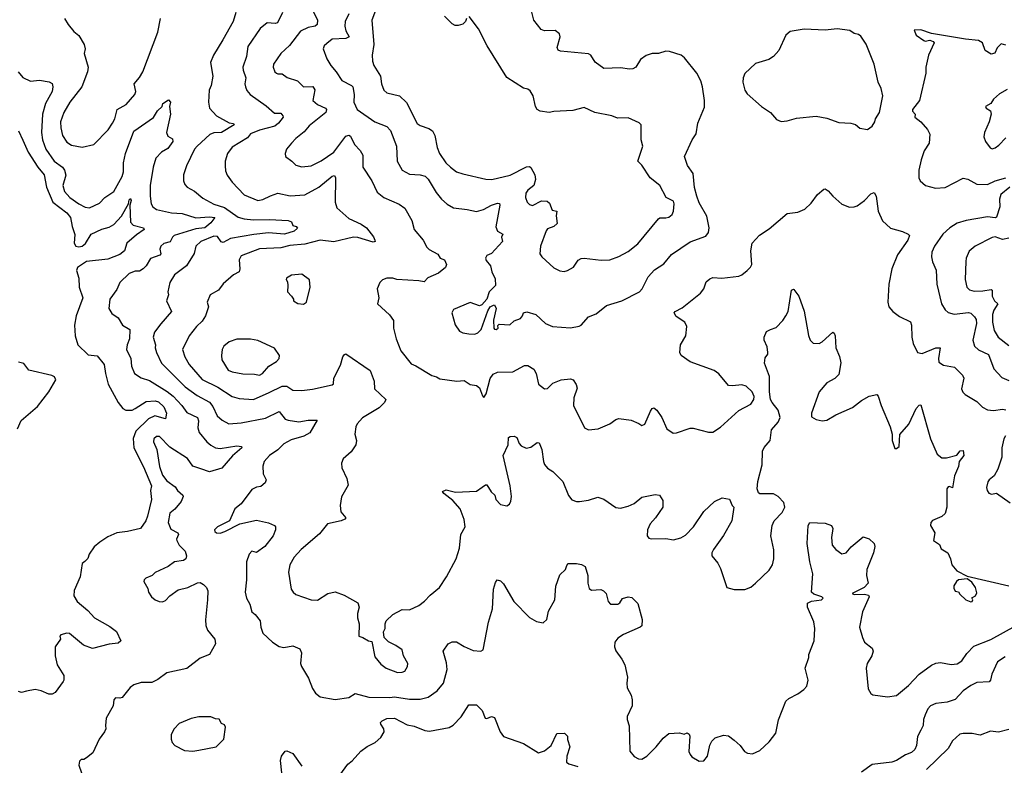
# Model space of a CAD drawing. Extents: x 1921360 to 2014538, y 768294 to 907744.
# Tile 131 of 256: x 1939524 to 1946016, y 808754 to 813668. Entities that reach past the tile are written whole.
import ezdxf

# ---------------------------------------------------------------- set-up
doc = ezdxf.new("R2010")
doc.units = 0

msp = doc.modelspace()

# ---------------------------------------------------------------- linework, layer by layer
at = {"layer": '0CON10XD'}
for points in [[(1940948.6, 813715), (1940932.3, 813655), (1940864.2, 813535.8), (1940802.1, 813435), (1940782.9, 813385), (1940796.7, 813295), (1940786.9, 813235), (1940774.2, 813204.2), (1940768.6, 813125), (1940776.2, 813085), (1940822, 813035), (1940905, 812988.1), (1940933.9, 812983.9), (1940937.1, 812975), (1940855, 812925.2), (1940805, 812921.6), (1940778.6, 812911.4), (1940693.3, 812835), (1940677.5, 812815), (1940623.5, 812705), (1940603.1, 812645), (1940604.2, 812605), (1940612.4, 812582.4), (1940628, 812565), (1940676.9, 812536.9), (1940730.6, 812490.6), (1940805, 812453), (1940875, 812430.8), (1940965, 812367.1), (1941005, 812355.2), (1941065, 812347.8), (1941171.7, 812351.7), (1941293.5, 812343.5), (1941315.5, 812335.5), (1941325, 812310.8), (1941347.5, 812305), (1941355, 812293.8), (1941334, 812275), (1941270, 812255), (1941165, 812262), (1941067, 812253), (1940913.4, 812226.6), (1940865, 812199.4), (1940853.2, 812203.2), (1940827.8, 812237.8), (1940805, 812241.8), (1940718.1, 812205), (1940685.4, 812174.6), (1940673.5, 812126.5), (1940624.6, 812045.4), (1940544.8, 811985.2), (1940514.3, 811935), (1940500.6, 811875), (1940505.5, 811854.5), (1940491.4, 811815), (1940524.4, 811745), (1940455, 811663.3), (1940412, 811608), (1940404.7, 811575), (1940420, 811525), (1940417.3, 811505), (1940425.5, 811475), (1940459.5, 811405), (1940615, 811248), (1940695, 811191.5), (1940775.9, 811145.9), (1940797.9, 811117.9), (1940826.9, 811056.9), (1940858.3, 811028.3), (1940903.8, 811003.8), (1940985, 811010.8), (1941145, 811040.7), (1941235, 811084.4), (1941275, 811035.8), (1941295, 811027.8), (1941365, 811018.2), (1941425, 811027.3), (1941485, 811027.5), (1941436.7, 810945), (1941397.3, 810922.8), (1941315, 810898.9), (1941266.6, 810873.4), (1941225, 810833.8), (1941170, 810795), (1941136, 810755), (1941126.1, 810726.1), (1941130, 810675), (1941148.8, 810635), (1941143.3, 810615), (1941115, 810591.2), (1941085, 810586.2), (1941055, 810572), (1940983.9, 810476.1), (1940942.5, 810445), (1940907.5, 810365), (1940827.5, 810325), (1940807.5, 810305), (1940810, 810295), (1940822.5, 810285), (1940845, 810283.8), (1940875.9, 810294.1), (1940975, 810346.2), (1941085, 810370), (1941165, 810351.2), (1941203.6, 810333.6), (1941210, 810325), (1941211.2, 810305), (1941195.8, 810265), (1941140, 810195), (1941085, 810155.8), (1941055, 810165.8), (1941036.8, 810145), (1941020.4, 810095), (1941020, 809975), (1941011.3, 809895), (1941019.6, 809855), (1941042.2, 809815), (1941054.4, 809765), (1941077.1, 809747.1), (1941110, 809705), (1941113.8, 809665), (1941128, 809625), (1941191.2, 809565), (1941235, 809536.2), (1941265, 809531.2), (1941325, 809540), (1941371.7, 809521.7), (1941381.2, 809495), (1941375.8, 809425), (1941382.5, 809405), (1941428.9, 809328.9), (1941455, 809260), (1941475, 809228.8), (1941505, 809204), (1941605, 809188), (1941695, 809201.1), (1941735, 809227.5), (1941825, 809203.8), (1941965, 809199.7), (1941995, 809205.9), (1942095, 809189.6), (1942165, 809189.1), (1942216.7, 809203.3), (1942276.9, 809245), (1942318.5, 809295), (1942341.6, 809385), (1942338.5, 809428.5), (1942317.1, 809505), (1942348.8, 809555), (1942375, 809568.5), (1942405, 809568.5), (1942455, 809537.5), (1942515, 809510.8), (1942565, 809506.2), (1942578.8, 809515), (1942615, 809697.5), (1942640.6, 809785), (1942648.1, 809915), (1942660.5, 809959.5), (1942672.5, 809975), (1942695, 809968.8), (1942715, 809950), (1942782.8, 809832.8), (1942885, 809728.8), (1942930.5, 809700.5), (1942975, 809693.3), (1943000, 809715), (1943010.6, 809769.4), (1943051.9, 809845), (1943058.9, 809935), (1943085, 810008), (1943122.2, 810045), (1943128.5, 810065), (1943137.2, 810082.8), (1943195, 810084.8), (1943228.1, 810078.1), (1943253.3, 810065), (1943269.1, 810005), (1943269.1, 809955), (1943278.5, 809918.5), (1943295, 809906.9), (1943355, 809913.1), (1943373.4, 809903.4), (1943390, 809885), (1943403, 809833), (1943420, 809815), (1943468.8, 809815), (1943481.9, 809825), (1943497.7, 809852.3), (1943535, 809863.3), (1943560.7, 809860.7), (1943599.5, 809819.5), (1943628.8, 809715), (1943626.1, 809673.9), (1943615, 809663.3), (1943505, 809616), (1943467.7, 809592.3), (1943448.8, 809565), (1943446.2, 809535), (1943455, 809507.5), (1943495, 809452.5), (1943513.3, 809415), (1943531.2, 809335), (1943526.2, 809295), (1943530, 809265), (1943556.7, 809215), (1943563.3, 809185), (1943563.3, 809145), (1943530, 809075), (1943530, 809055), (1943543.6, 809013.6), (1943547, 808847), (1943575, 808811.2), (1943605, 808796), (1943625, 808794.2), (1943660, 808815), (1943720, 808875), (1943767.3, 808932.7), (1943805, 808963.3), (1943875, 808967.5), (1943905, 808960), (1943925, 808967.5), (1943938.3, 808958.3), (1943942.5, 808945), (1943936.2, 808845), (1943943.8, 808825), (1943955, 808810), (1944005, 808780), (1944035, 808783.3), (1944060, 808815), (1944073.6, 808886.4), (1944087, 808913), (1944110, 808935), (1944165, 808952.5), (1944197, 808947), (1944235, 808920), (1944273.3, 808885), (1944303.8, 808845), (1944323.4, 808833.4), (1944355, 808829.2), (1944405, 808850.8), (1944465, 808907.5), (1944508.5, 808965), (1944527.1, 809052.9), (1944575, 809176.2), (1944595, 809194.2), (1944655, 809224), (1944695, 809252.5), (1944714, 809275), (1944723.8, 809315), (1944703.8, 809395), (1944726.7, 809465), (1944727.5, 809485), (1944763.3, 809575), (1944765.7, 809654.3), (1944759.1, 809699.1), (1944718.1, 809795), (1944718.2, 809821.8), (1944744.1, 809835.9), (1944810, 809845), (1944822, 809855), (1944813.8, 809865), (1944760.9, 809880.9), (1944745.5, 809895.5), (1944752.5, 810015), (1944733.1, 810095), (1944716.2, 810215), (1944723.6, 810335), (1944734.2, 810355), (1944835, 810350), (1944875.8, 810335), (1944885.6, 810315), (1944875.5, 810255), (1944880.6, 810205), (1944904.2, 810175), (1944945, 810147.5), (1944973.8, 810155), (1945005.4, 810194.6), (1945085, 810258.8), (1945125, 810246.3), (1945157.9, 810215), (1945163.3, 810195), (1945154.4, 810155), (1945108.9, 810045), (1945106.7, 810005), (1945118.6, 809955), (1945091.4, 809925), (1945012.5, 809885), (1945025, 809880), (1945095, 809881.5), (1945120, 809875), (1945124.3, 809865), (1945081.4, 809765), (1945061.1, 809665), (1945080, 809595), (1945094.2, 809565), (1945143.8, 809525), (1945152, 809505), (1945143.1, 809475), (1945111.9, 809425), (1945105.6, 809395), (1945117.3, 809257.3), (1945135, 809226.7), (1945148.3, 809218.3), (1945245.9, 809205.9), (1945305, 809214), (1945385, 809278.6), (1945454.7, 809355.3), (1945535, 809414.5), (1945565, 809427.1), (1945595, 809430.9), (1945665, 809418.2), (1945705, 809422.2), (1945735, 809443.1), (1945768.7, 809491.3), (1945815, 809538.1), (1945928.1, 809581.9), (1946095, 809674.2)], [(1941256.7, 813715), (1941223.3, 813646.7), (1941208.2, 813641.8), (1941155, 813646.2), (1941110.5, 813609.5), (1941028.9, 813491.1), (1941020.5, 813425), (1940996.2, 813355), (1940996.8, 813335), (1941014.5, 813285), (1941008.6, 813245), (1941011.9, 813225), (1941021.4, 813201.4), (1941042.5, 813175), (1941149.9, 813099.9), (1941205, 813051.9), (1941245, 813050.6), (1941260, 813035), (1941261.4, 813025), (1941231.5, 812985), (1941205.6, 812965), (1941105, 812939.6), (1941045.6, 812915), (1941025, 812890), (1940925, 812828.1), (1940893.1, 812785), (1940879.1, 812735), (1940878.5, 812705), (1940881.7, 812671.7), (1940892.2, 812642.2), (1940925, 812596), (1941005, 812513.3), (1941095, 812476.7), (1941127.6, 812482.4), (1941176.7, 812506.7), (1941225, 812525.5), (1941307.9, 812507.9), (1941405, 812514.5), (1941496, 812564), (1941585, 812636.7), (1941600.5, 812640.5), (1941606.9, 812625), (1941604.5, 812464.5), (1941615, 812428), (1941695, 812356.7), (1941775, 812320.6), (1941810, 812295), (1941856.9, 812236.9), (1941866.1, 812213.9), (1941866.7, 812205), (1941855, 812201.9), (1941752.6, 812232.6), (1941724.7, 812234.7), (1941595, 812204.2), (1941505, 812215.4), (1941405, 812187.9), (1941305, 812179.7), (1941245, 812164.7), (1941105, 812157.2), (1940985, 812112.5), (1940970, 812085), (1940976.4, 812025), (1940970.8, 812005), (1940934.6, 811985.4), (1940865, 811926), (1940834.5, 811885.5), (1940780, 811855), (1940760.8, 811805), (1940767.8, 811775), (1940748.9, 811715), (1940728.1, 811681.9), (1940690, 811645), (1940642.2, 811585), (1940596.5, 811495), (1940612.7, 811445), (1940641.8, 811395), (1940726.8, 811296.8), (1940831.1, 811245), (1940925, 811184.5), (1940971.9, 811171.9), (1941065, 811165.4), (1941169.5, 811210.5), (1941255, 811252.5), (1941285, 811251.5), (1941325, 811226.5), (1941385, 811223.5), (1941455, 811232.2), (1941585, 811260.6), (1941593.1, 811266.9), (1941596, 811305), (1941638.7, 811391.3), (1941654.5, 811445.5), (1941665, 811462), (1941675, 811466), (1941833.8, 811355), (1941861.9, 811285), (1941863.3, 811235), (1941939.2, 811165), (1941929.2, 811145), (1941895, 811110.6), (1941785, 811044.2), (1941749.2, 811005), (1941739.2, 810985), (1941734, 810935), (1941743.9, 810893.9), (1941740, 810865), (1941709.7, 810820.3), (1941657, 810773), (1941645.8, 810745), (1941647.5, 810715), (1941681.2, 810645), (1941690.7, 810600.7)], [(1941453.1, 813736.9), (1941487.8, 813665), (1941485.6, 813635), (1941472, 813625), (1941425, 813615.4), (1941375, 813592.2), (1941303.4, 813496.6), (1941245.8, 813445), (1941198.1, 813375), (1941194.3, 813355), (1941206, 813325), (1941216.2, 813315), (1941225, 813310), (1941255, 813311.2), (1941287.4, 813287.4), (1941355, 813265.6), (1941395, 813225.7), (1941456.7, 813226.7), (1941470.5, 813205), (1941457.5, 813135), (1941488, 813108), (1941539.2, 813085), (1941547.1, 813075), (1941542.9, 813055), (1941431.9, 812968.1), (1941400.7, 812929.3), (1941344, 812885), (1941316, 812855), (1941284, 812815), (1941274.2, 812785), (1941276, 812765), (1941318.8, 812735), (1941345, 812708), (1941385, 812697.1), (1941445, 812704.5), (1941512.4, 812737.6), (1941596, 812795), (1941675, 812900), (1941695, 812906.5), (1941705, 812900), (1941730.8, 812845), (1941768.9, 812805), (1941787.1, 812775), (1941786, 812695), (1941845.5, 812605.5), (1941882, 812532), (1941925, 812495.8), (1942025, 812451.4), (1942064.2, 812425), (1942109.2, 812345), (1942124.2, 812285), (1942184.4, 812215), (1942208.7, 812168.7), (1942223.4, 812153.4), (1942281.4, 812121.4), (1942295.9, 812095.9), (1942326, 812085), (1942339.2, 812055), (1942332.5, 812035), (1942285, 811997.8), (1942215, 811965.4), (1942190.6, 811939.4), (1942155, 811946.7), (1942010, 811955), (1941985, 811963.8), (1941945, 811964), (1941916.4, 811953.6), (1941897.5, 811935), (1941880, 811895), (1941891.2, 811835), (1941883.8, 811795), (1941962.7, 811722.7), (1941988.6, 811685), (1941989.4, 811635), (1942005.4, 811565.4), (1942038.1, 811485), (1942105, 811399.2), (1942136.4, 811386.4), (1942241.7, 811321.7), (1942272.5, 811315), (1942295, 811300), (1942406.4, 811286.4), (1942455, 811288.8), (1942495, 811264.2), (1942535, 811256), (1942555, 811240.8), (1942575, 811188.8), (1942585, 811178.8), (1942598.8, 811201.2), (1942625, 811303.8), (1942645, 811332), (1942675, 811344), (1942775, 811346), (1942852.3, 811387.7), (1942875, 811388.8), (1942914.2, 811364.2), (1942929.2, 811335), (1942945, 811266.7), (1942985, 811234.3), (1943005, 811238), (1943038.7, 811271.3), (1943095, 811294.2), (1943155, 811300), (1943173.3, 811295), (1943193.9, 811263.9), (1943199.2, 811239.2), (1943177.5, 811175), (1943176, 811125), (1943247.7, 810977.7), (1943275, 810964), (1943338.8, 810971.2), (1943415.7, 811004.3), (1943455, 811033.3), (1943475, 811040), (1943555, 811027.5), (1943606.7, 811006.7), (1943625, 810992.5), (1943645, 811002.5), (1943682.3, 811087.7), (1943694.1, 811105.9), (1943705, 811110), (1943725, 811093.3), (1943757.5, 811045), (1943791.7, 810971.7), (1943832.4, 810942.4), (1943854.1, 810944.1), (1943945, 810976.7), (1943965, 810976.7), (1944065, 810950), (1944095, 810950), (1944145, 810981.2), (1944265, 811092), (1944345, 811132.9), (1944365, 811163.8), (1944366.2, 811185), (1944353.3, 811215), (1944315, 811252.9), (1944285, 811261.4), (1944223.6, 811253.6), (1944196.4, 811256.4), (1944133.9, 811333.9), (1944103.3, 811355), (1943945, 811412.2), (1943886.2, 811455), (1943876.2, 811475), (1943881.2, 811525), (1943915.5, 811584.5), (1943921.9, 811645), (1943909.2, 811675), (1943851.7, 811711.7), (1943840, 811735), (1943846.7, 811745), (1943891.7, 811768.3), (1944013.8, 811865), (1944035.6, 811894.4), (1944049.5, 811940.5), (1944075, 811958.8), (1944095, 811968.8), (1944154.1, 811964.1), (1944265, 811977.5), (1944285, 811986), (1944321.2, 812015), (1944343, 812037), (1944351.4, 812055), (1944345.6, 812145), (1944353.8, 812195), (1944402.5, 812247.5), (1944465, 812289.6), (1944585, 812391.4), (1944655, 812398.8), (1944700.5, 812419.5), (1944741.7, 812458.3), (1944783.8, 812515), (1944825, 812550), (1944835, 812553.3), (1944855, 812540), (1944884.3, 812504.3), (1944945, 812452.5), (1944995, 812432.5), (1945025, 812433.3), (1945045, 812441.2), (1945095, 812476.7), (1945135, 812520), (1945158.3, 812528.3), (1945172, 812505), (1945184, 812405), (1945212.7, 812342.7), (1945265, 812293.3), (1945345, 812270.8), (1945382.5, 812255), (1945390, 812245), (1945378.8, 812215), (1945311.1, 812118.9), (1945274.5, 812025), (1945254.3, 811925), (1945248, 811805), (1945253.8, 811775), (1945280, 811745), (1945325, 811711.2), (1945397, 811677), (1945404.2, 811655), (1945405.8, 811575), (1945414.4, 811534.4), (1945443.3, 811475), (1945475, 811467.5), (1945565, 811505.5), (1945593.3, 811505), (1945581.5, 811435), (1945585, 811410), (1945615, 811390.6), (1945688.3, 811378.3), (1945740.8, 811325), (1945749.4, 811305), (1945734.2, 811235), (1945742.4, 811212.4), (1945756.9, 811196.9), (1945835, 811151.4), (1945873.2, 811113.2), (1945905, 811095.6), (1945945, 811092.5), (1946005, 811100.6), (1946025, 811095.7)], [(1941877.1, 813745), (1941845.8, 813665), (1941860, 813505), (1941848.9, 813435), (1941849.4, 813395), (1941859.4, 813365), (1941902.2, 813295), (1941910, 813245), (1941925, 813203.8), (1941945, 813186), (1942028.1, 813165), (1942075, 813122.9), (1942145, 812984.2), (1942165, 812969.4), (1942221.7, 812951.7), (1942246, 812935), (1942261.9, 812905), (1942275.5, 812825.5), (1942291.5, 812785), (1942334.4, 812725), (1942364, 812695), (1942404.5, 812664.5), (1942445, 812650.8), (1942597, 812617), (1942636.4, 812613.6), (1942757.7, 812642.3), (1942865, 812698.8), (1942885, 812700), (1942895, 812692.5), (1942921.2, 812645), (1942925.9, 812614.1), (1942914.1, 812575.9), (1942875, 812544), (1942861.4, 812525), (1942859.4, 812495), (1942870.6, 812465), (1942885, 812449.2), (1942905, 812442.5), (1942965, 812474), (1943001.2, 812471.2), (1943018, 812458), (1943035, 812413.3), (1943066, 812405), (1943062.2, 812375), (1943068.6, 812325), (1943046.2, 812305), (1943005, 812289.5), (1942995, 812275.7), (1942958.2, 812175), (1942953.6, 812125), (1942965.9, 812105.9), (1943045, 812032.3), (1943085, 812012.7), (1943115, 812009.2)], [(1942525, 811595.7), (1942545, 811604.2), (1942566.2, 811625), (1942610, 811750), (1942625.8, 811774.2), (1942647, 811787), (1942655, 811787.5), (1942665.8, 811765), (1942647, 811687), (1942650, 811635), (1942655, 811628), (1942665, 811626), (1942678.8, 811635), (1942677, 811653), (1942685, 811660), (1942755, 811655.6), (1942785, 811682), (1942825, 811698.6), (1942840, 811715), (1942846.2, 811735), (1942867.9, 811742.1), (1942928.1, 811725), (1942990, 811665), (1943037.5, 811645), (1943155, 811637.1), (1943212.3, 811647.7), (1943226.7, 811655), (1943275, 811710), (1943325, 811730), (1943392.5, 811785), (1943495, 811814), (1943611.2, 811875), (1943627.5, 811895), (1943667.3, 811972.7), (1943709.8, 812020.2), (1943770.3, 812059.7), (1943820.8, 812119.2), (1943945, 812202.9), (1944049.1, 812240.9), (1944065.5, 812264.5), (1944070.5, 812295), (1944055, 812373.3), (1944005, 812461.2), (1943987.8, 812505), (1943972.8, 812562.8), (1943964.4, 812655), (1943927.8, 812707.8), (1943907.1, 812765), (1943957.5, 812875), (1943984, 812915), (1943995.7, 812985), (1944038.3, 813091.7), (1944039.2, 813135), (1944025.6, 813225.6), (1944014, 813265), (1943988, 813315), (1943907.2, 813417.2), (1943884.3, 813434.3), (1943807.9, 813457.9), (1943785, 813460), (1943735, 813443.8), (1943695, 813443.8), (1943655, 813430.8), (1943618, 813405), (1943585.5, 813354.5), (1943566.4, 813343.6), (1943545, 813341.1), (1943485, 813350), (1943375, 813346.2), (1943318.8, 813388.8), (1943288.8, 813435), (1943275, 813442.5), (1943089.4, 813459.4), (1943075, 813466.2), (1943067.5, 813485), (1943087.5, 813555), (1943082.5, 813575), (1943055, 813597.5), (1942985, 813594.3), (1942962.1, 813602.1), (1942914, 813664), (1942896.4, 813735)], [(1939820, 813675), (1939842.5, 813635), (1939880.8, 813590.8), (1939915, 813562.5), (1939948.8, 813505), (1939956.7, 813475), (1939950, 813445), (1939975.7, 813355), (1939971.4, 813325), (1939934.2, 813225), (1939855.4, 813124.6), (1939814.7, 813055.3), (1939793.8, 812995), (1939794.6, 812955), (1939805.5, 812905.5), (1939835, 812860.8), (1939865, 812840.6), (1939935, 812827.1), (1940012.5, 812845), (1940107.8, 812942.2), (1940135.7, 812985), (1940150.6, 813015), (1940165.8, 813075), (1940225, 813109.2), (1940284.2, 813175), (1940289.2, 813195), (1940279.2, 813245), (1940315, 813286.2), (1940336.8, 813323.2), (1940435.5, 813585), (1940452.1, 813675)], [(1941693.7, 813706.3), (1941670.7, 813655), (1941668, 813625), (1941675.3, 813595), (1941695.5, 813554.5), (1941675, 813542.7), (1941585, 813540.4), (1941548.5, 813511.5), (1941532.5, 813495), (1941524.6, 813475), (1941549.3, 813409.3), (1941574.4, 813365), (1941610, 813325), (1941647.1, 813267.1), (1941711.2, 813235), (1941720.6, 813225), (1941730.4, 813175), (1941726.7, 813125), (1941748.9, 813075), (1941865.5, 812995.5), (1941945, 812964.4), (1941968.4, 812938.4), (1942008.8, 812835), (1942013.8, 812735), (1942045.3, 812675.3), (1942095, 812648.8), (1942165, 812646.2), (1942196.5, 812636.5), (1942216.9, 812616.9), (1942269.1, 812529.1), (1942305.4, 812485.4), (1942342.4, 812452.4), (1942385, 812427.8), (1942475, 812417.3), (1942535, 812403.5), (1942582.7, 812417.3), (1942635, 812445.6), (1942675, 812458.8), (1942687.3, 812457.3), (1942690, 812445), (1942662.7, 812302.7), (1942673.8, 812275), (1942708.8, 812255), (1942700, 812235), (1942708, 812205), (1942635, 812126.2), (1942605, 812114), (1942595.8, 812095), (1942600.3, 812080.3), (1942628.8, 812045), (1942636.2, 812005), (1942659.1, 811959.1), (1942660.6, 811915), (1942620, 811875), (1942603.3, 811826.7), (1942570.9, 811789.1), (1942555, 811782.9), (1942495, 811803.3), (1942385, 811757.5), (1942373.3, 811735), (1942396.1, 811656.1), (1942423.3, 811615), (1942445, 811604.2), (1942485, 811597.1), (1942525, 811595.7)], [(1942470, 813675), (1942462.5, 813655), (1942445, 813637.5), (1942415, 813628.8), (1942395, 813630), (1942375, 813640), (1942325, 813690)], [(1943115, 812009.2), (1943135, 812013.8), (1943175, 812036.2), (1943207.3, 812082.7), (1943225, 812094), (1943245, 812096.9), (1943357.6, 812082.4), (1943415, 812085.6), (1943475, 812107.5), (1943535, 812139.4), (1943598.8, 812191.2), (1943735, 812356), (1943745, 812362.5), (1943785, 812360.8), (1943805, 812366.9), (1943825, 812383.9), (1943834.7, 812405), (1943840, 812455), (1943835, 812472), (1943786.1, 812496.1), (1943744.1, 812574.1), (1943681.2, 812625), (1943625, 812708.8), (1943599.2, 812735), (1943631.6, 812835), (1943621.1, 812875), (1943620.8, 812975), (1943607.4, 812987.4), (1943535, 813020.8), (1943465, 813019.2), (1943427.5, 813035), (1943315.5, 813055.5), (1943245, 813090), (1943171.7, 813068.3), (1943046.4, 813063.6), (1943015, 813056.2), (1942955, 813063.8), (1942936.8, 813076.8), (1942925.8, 813095), (1942910, 813165), (1942889.5, 813199.5), (1942875, 813210), (1942845, 813216.2), (1942736.6, 813286.6), (1942606, 813495), (1942548.3, 813608.3), (1942488.3, 813688.3)], [(1945115, 812943.6), (1945144.4, 812965), (1945163.3, 812995), (1945166, 813015), (1945192.5, 813055), (1945214, 813165), (1945204.4, 813214.4), (1945184.2, 813255), (1945158.6, 813375), (1945105, 813507.5), (1945069.5, 813559.5), (1945055, 813570), (1945025, 813577.5), (1944996.4, 813596.4), (1944915, 813606.7), (1944835, 813598.8), (1944696.1, 813606.1), (1944605, 813590.8), (1944574.5, 813565.5), (1944529.2, 813465), (1944495, 813426), (1944464.4, 813405.6), (1944375, 813378.8), (1944306.2, 813313.8), (1944293.8, 813285), (1944292, 813255), (1944304.2, 813204.2), (1944319.5, 813179.5), (1944415.7, 813095.7), (1944473.3, 813055), (1944515, 813010), (1944545, 812996.7), (1944585, 813001.2), (1944645, 813019.2), (1944775, 813031.9), (1944845, 813018.1), (1944925, 812990), (1945005, 812986.7), (1945035, 812976), (1945062.9, 812952.9), (1945115, 812943.6)], [(1946025, 813499.4), (1945995, 813508.6), (1945968.3, 813481.7), (1945954, 813446), (1945929.3, 813440.7), (1945890, 813465), (1945873.1, 813515), (1945845, 813531.1), (1945759.3, 813539.3), (1945535, 813576.9), (1945465, 813600), (1945420.7, 813599.3), (1945435, 813565.7), (1945485, 813530), (1945495, 813525.7), (1945525, 813532.5), (1945546.7, 813525), (1945552.5, 813515), (1945516.2, 813433.8), (1945498, 813355), (1945498, 813315), (1945457.5, 813135), (1945410, 813075), (1945410, 813065), (1945428.8, 813045), (1945426.7, 813025), (1945466.7, 812995), (1945510, 812945), (1945523.9, 812913.9), (1945520.8, 812855), (1945487.6, 812802.4), (1945467.5, 812745), (1945451.4, 812675), (1945452.5, 812625), (1945461.2, 812605), (1945495.8, 812575.8), (1945562.5, 812557.5), (1945625, 812561.1), (1945745, 812622.5), (1945775, 812615.8), (1945835, 812584.3), (1945905, 812580.6), (1945955, 812604.6), (1946025, 812625.3)], [(1939514.5, 813325), (1939545, 813287.1), (1939595, 813261.9), (1939655, 813269.4), (1939718.2, 813258.2), (1939737.1, 813247.1), (1939741.8, 813225), (1939737.7, 813195), (1939693.8, 813115), (1939674.1, 813045), (1939667.4, 812925), (1939674.2, 812875), (1939696.4, 812815), (1939751.8, 812735), (1939806.5, 812695), (1939820.4, 812675), (1939827.4, 812642.6), (1939807.8, 812575), (1939820, 812535), (1939855, 812495.5), (1939914.8, 812454.8), (1939955, 812431.1), (1939985, 812427.8), (1940050.8, 812459.2), (1940085, 812496.9), (1940144.6, 812535.4), (1940200.3, 812635), (1940208.8, 812665), (1940208.8, 812725), (1940221.2, 812785), (1940277.2, 812932.8), (1940406.9, 813023.1), (1940433.4, 813066.6), (1940463.8, 813095), (1940467.5, 813115), (1940505, 813140), (1940517.8, 813125), (1940511.4, 813095), (1940518.4, 813045), (1940490.9, 812925), (1940500, 812900), (1940532.3, 812882.3), (1940534.3, 812865), (1940501.6, 812818.4), (1940458.2, 812795), (1940422, 812755), (1940404.6, 812695), (1940384.6, 812575.4), (1940383.8, 812505), (1940390.6, 812455), (1940401.9, 812435), (1940426.2, 812416.2), (1940525, 812395.3), (1940595, 812390.6), (1940685, 812362.2), (1940775, 812369.1), (1940810, 812365), (1940785, 812328.8), (1940745, 812296.3), (1940685, 812290.2), (1940542.2, 812245), (1940531.2, 812235), (1940516.9, 812203.1), (1940475, 812192.1), (1940453.5, 812175), (1940447.5, 812155), (1940454.3, 812125), (1940447.5, 812115), (1940387.1, 812092.9), (1940357.8, 812045), (1940338.6, 812025), (1940315, 812010.6), (1940285, 812010.8), (1940245, 811994.3), (1940184.1, 811935.9), (1940165, 811888.8), (1940119.2, 811825), (1940112.5, 811765), (1940132.4, 811732.4), (1940172.8, 811702.8), (1940202.5, 811655), (1940250, 811625), (1940247.1, 811565), (1940232.5, 811525), (1940229.2, 811495), (1940257.3, 811435), (1940261.2, 811385), (1940281.4, 811335), (1940325, 811306.7), (1940379.1, 811289.1), (1940496.8, 811216.8), (1940535.8, 811185.8), (1940593.8, 811125), (1940625, 811079.1), (1940696.4, 811046.3), (1940703.9, 811025), (1940698.3, 810978.3), (1940707.2, 810947.2), (1940758.1, 810885), (1940785, 810863.6), (1940815, 810845.9), (1940845, 810841.3), (1940955, 810859.5), (1940986.7, 810855), (1940988.8, 810845), (1940926.3, 810793.7), (1940857.5, 810712.5), (1940775, 810688.2), (1940718.1, 810708.1), (1940665.7, 810725.7), (1940630.6, 810775), (1940515, 810851.1), (1940445, 810921.4), (1940425, 810920.6), (1940409.4, 810905), (1940406.9, 810885), (1940428.9, 810835), (1940446.1, 810723.9), (1940465.9, 810665), (1940495, 810627.9), (1940548, 810588), (1940565, 810564.4), (1940598.8, 810535), (1940602, 810525), (1940588.3, 810491.7), (1940547.3, 810442.7), (1940514.7, 810415.3), (1940502.2, 810355), (1940519.7, 810309.7), (1940567.3, 810285), (1940571.1, 810275), (1940557.8, 810245), (1940559.4, 810235), (1940575, 810204.3), (1940615.7, 810165), (1940622.9, 810135), (1940618.6, 810115), (1940605, 810104.3), (1940545, 810093.8), (1940503.3, 810065), (1940417.5, 810025), (1940397.5, 810005), (1940355, 809987.5), (1940343.9, 809976.1), (1940343.3, 809965), (1940369.5, 809919.5), (1940374.2, 809894.2), (1940393.8, 809865), (1940416.7, 809845), (1940443, 809833), (1940465, 809830.8), (1940485, 809839.2), (1940515, 809870), (1940569.7, 809910.3), (1940632.5, 809925), (1940696.7, 809956.7), (1940715, 809957.5), (1940736.4, 809946.4), (1940756.7, 809925), (1940763.6, 809903.6), (1940763.3, 809845), (1940748.3, 809711.7), (1940750.6, 809675), (1940762.5, 809645), (1940810.8, 809585), (1940816, 809555), (1940775, 809483.8), (1940715, 809460.6), (1940625, 809391.4), (1940495, 809364.2), (1940435, 809320), (1940395, 809300), (1940325, 809298.6), (1940277, 809283), (1940253, 809267), (1940198.8, 809201.2), (1940183.9, 809196.1), (1940155, 809199.2), (1940144.4, 809185), (1940139.2, 809145), (1940093.8, 809065), (1940090, 809015), (1940092, 808995), (1940084, 808975), (1940048, 808925), (1940006.7, 808835), (1939965, 808802.5), (1939947, 808793), (1939928.3, 808791.7), (1939918.3, 808781.7), (1939913.9, 808753.9), (1939932.5, 808705)], [(1946035, 813207.5), (1945985, 813178), (1945943.8, 813145), (1945926.2, 813115), (1945892.5, 813095), (1945896, 813085), (1945925, 813067.5), (1945929.4, 813045), (1945915.6, 812995), (1945884.3, 812925), (1945880.8, 812895), (1945892, 812865), (1945922.4, 812822.4), (1945935, 812815.8)], [(1939515.6, 812935), (1939545, 812874), (1939579.7, 812795), (1939643.9, 812695), (1939686, 812645), (1939701.1, 812565), (1939741.5, 812465), (1939834.6, 812395), (1939859, 812365), (1939869.2, 812305), (1939887.2, 812252.8), (1939883, 812195), (1939895, 812175.4), (1939915, 812170), (1939935, 812176.1), (1939957.4, 812192.6), (1939995.4, 812254.6), (1940065, 812287.5), (1940115, 812300.9), (1940145, 812318.8), (1940195, 812372.5), (1940240.8, 812455), (1940245, 812480.8), (1940255, 812488.8), (1940258.2, 812475), (1940249.4, 812445), (1940253.7, 812333.7), (1940272.9, 812312.9), (1940340, 812295), (1940344.2, 812285), (1940295, 812248.9), (1940229.5, 812195), (1940214.7, 812145), (1940185, 812119.3), (1940105, 812090), (1939965, 812074), (1939904.6, 812035.4), (1939899.3, 812015), (1939914.2, 811965), (1939916.5, 811905), (1939939.6, 811835), (1939896.1, 811715), (1939884.7, 811655), (1939890.4, 811585), (1939908, 811525), (1939975, 811458.1), (1940035, 811452.2), (1940081.9, 811395), (1940089.6, 811335), (1940107.7, 811265), (1940174.2, 811144.2), (1940205, 811105.8), (1940224.5, 811094.5), (1940265, 811093.7), (1940285.6, 811105), (1940358.7, 811151.3), (1940416.2, 811156.2), (1940438.6, 811148.6), (1940475, 811116.5), (1940491.2, 811075), (1940485, 811036.7), (1940415, 811057.3), (1940372.5, 811037.5), (1940288.9, 810955), (1940272.7, 810907.3), (1940276.4, 810845), (1940341.2, 810721.2), (1940394, 810595), (1940386.9, 810565), (1940393.8, 810505), (1940367.3, 810395), (1940354.7, 810365.3), (1940320, 810315), (1940235, 810293.6), (1940165, 810285.5), (1940105, 810258.8), (1940052.5, 810225), (1940015, 810194.5), (1939981.4, 810145), (1939972.4, 810117.6), (1939952.4, 810097.6), (1939936.6, 810083.4), (1939923.1, 809995), (1939882.9, 809905), (1939880.5, 809870.5), (1939902.4, 809832.4), (1939973.8, 809773.8), (1940018.1, 809725), (1940117.9, 809667.9), (1940162.5, 809635), (1940190, 809575), (1940172.3, 809557.7), (1940115, 809552.1), (1940005, 809523.8), (1939944.2, 809545), (1939853, 809623), (1939835, 809625.5), (1939795, 809612.5), (1939788.6, 809605), (1939792.5, 809585), (1939758, 809535), (1939758, 809475), (1939770, 809415), (1939814.2, 809345), (1939815.9, 809315.9), (1939810.8, 809305), (1939756.8, 809233.2), (1939738.3, 809221.7), (1939715, 809222.2), (1939665, 809245.6), (1939625, 809254.4), (1939568.7, 809241.3), (1939535, 809232.5), (1939515, 809240.8)], [(1945935, 812815.8), (1945955, 812823.8), (1945979.7, 812840.3), (1946025, 812888.6)], [(1946053.3, 812565), (1945993.5, 812515), (1945984.5, 812485), (1945985.5, 812434.5), (1945964.5, 812365.5), (1945955, 812362), (1945905, 812369.5), (1945765, 812344.7), (1945705, 812326.1), (1945656.7, 812295), (1945610, 812255), (1945556.5, 812175), (1945538.9, 812135), (1945535.6, 812105), (1945542.6, 812072.6), (1945566.4, 812016.4), (1945571.1, 811925), (1945602.7, 811795), (1945626, 811756), (1945645, 811738.1)], [(1946045, 812227), (1946005, 812218.6), (1945956.4, 812236.4), (1945935, 812231.5), (1945823.8, 812175), (1945785, 812141.2), (1945764.6, 812095.4), (1945762.2, 812075), (1945758.2, 811955), (1945770, 811905), (1945787.4, 811887.4), (1945817.6, 811877.6), (1945875, 811880), (1945930.3, 811890.3), (1945935.5, 811885), (1945935.3, 811845), (1945951.8, 811815), (1945972.9, 811795), (1945947.6, 811752.4), (1945938.8, 811725), (1945937.2, 811675), (1945949.5, 811619.5), (1945975.5, 811575), (1946045, 811520.5)], [(1941395, 811793.3), (1941414, 811806), (1941440, 811905), (1941433.8, 811953.8), (1941385, 811990), (1941316.1, 811983.9), (1941282.5, 811965), (1941280, 811955), (1941289.5, 811939.5), (1941292.5, 811915), (1941288.8, 811875), (1941316.7, 811845), (1941330, 811825), (1941330, 811815), (1941357.7, 811797.7), (1941395, 811793.3)], [(1941690.7, 810600.7), (1941646.1, 810523.9), (1941638, 810465), (1941640.8, 810425), (1941674, 810385), (1941668, 810375), (1941644, 810365), (1941552.5, 810345), (1941499.8, 810280.2), (1941379.2, 810175), (1941334.5, 810125.5), (1941305.7, 810075), (1941297, 810027), (1941314.2, 809915), (1941326.2, 809895), (1941345, 809880), (1941445, 809844), (1941487, 809843), (1941555, 809885.8), (1941605, 809897.5), (1941663.3, 809875), (1941752.5, 809825), (1941761.2, 809795), (1941751.2, 809755), (1941751.2, 809725), (1941761.2, 809685), (1941760, 809605), (1941787, 809597), (1941823, 809573), (1941845, 809570), (1941865, 809467.5), (1941905, 809421.2), (1941940, 809395), (1942014.1, 809365.9), (1942045, 809367.5), (1942063.3, 809375), (1942081.2, 809405), (1942083.8, 809425), (1942055.6, 809475.6), (1942045.3, 809515.3), (1942005, 809543.3), (1941956.4, 809566.4), (1941927.5, 809595), (1941923, 809633), (1941933.3, 809655), (1941933.3, 809685), (1941941.2, 809705), (1941983.2, 809746.8), (1942045, 809781.2), (1942095, 809777.5), (1942155, 809807.5), (1942194, 809835), (1942230, 809875), (1942292, 809925), (1942337.5, 809995), (1942402.5, 810115), (1942424, 810185), (1942431.9, 810275), (1942461.1, 810325), (1942455, 810373.3), (1942427.5, 810445), (1942379.8, 810499.8), (1942320, 810545), (1942311.2, 810558.8), (1942335, 810570), (1942397, 810553), (1942535, 810561.4), (1942573.8, 810586.2), (1942595, 810602), (1942605, 810601.2), (1942632.2, 810555), (1942657.5, 810535), (1942662.9, 810505), (1942695, 810472.5), (1942736.7, 810463.3), (1942752.5, 810475), (1942762.5, 810495), (1942765.8, 810524.2), (1942758.9, 810595), (1942711.1, 810795), (1942744.6, 810865), (1942746.4, 810913.6), (1942758.8, 810921.2), (1942785, 810923.8), (1942801.2, 810915), (1942817.5, 810875), (1942830.3, 810860.3), (1942863.2, 810843.2), (1942895, 810850.6), (1942935, 810880.8), (1942949.7, 810879.7), (1942967.1, 810835), (1942977, 810757), (1942985, 810736.7), (1943005, 810711.2), (1943040.3, 810690.3), (1943104.6, 810624.6), (1943142.6, 810532.6), (1943165, 810504.2), (1943195, 810492.5), (1943215, 810492.5), (1943275, 810502), (1943335, 810521.2), (1943375, 810507.5), (1943455, 810452.5), (1943485, 810449.2), (1943535, 810461.4), (1943575, 810478.1), (1943625, 810520), (1943715, 810538.8), (1943743.6, 810533.6), (1943765, 810500), (1943763.8, 810455), (1943715.8, 810384.2), (1943681.2, 810345), (1943662.5, 810305), (1943661.2, 810265), (1943671.7, 810251.7), (1943687, 810247), (1943785, 810247.5), (1943835, 810240), (1943883, 810253), (1943915, 810270), (1943966.2, 810325), (1944035, 810426.7), (1944105, 810493.3), (1944155, 810516.2), (1944205, 810507.5), (1944222.5, 810465), (1944232.5, 810455), (1944218.8, 810365), (1944165, 810267.5), (1944097.5, 810175), (1944087.5, 810155), (1944087.5, 810135), (1944126.1, 810086.1), (1944145, 810050), (1944186.7, 809925), (1944235, 809911.5), (1944305, 809911.5), (1944345, 809928), (1944375.6, 809954.4), (1944465, 810038.8), (1944488, 810075), (1944495.8, 810115), (1944495.9, 810174.1), (1944475.8, 810265), (1944486, 810335), (1944498.8, 810365), (1944550.6, 810419.4), (1944568.1, 810455), (1944562.5, 810485), (1944525, 810526), (1944495, 810542), (1944405, 810542.5), (1944395, 810550), (1944386.4, 810576.4), (1944390, 810625), (1944419.4, 810735), (1944420.8, 810825), (1944432.1, 810847.9), (1944471.2, 810895), (1944480.8, 810965), (1944524, 811016), (1944539.1, 811045), (1944524.1, 811095), (1944485, 811143.8), (1944475.3, 811165), (1944467.7, 811215), (1944467.2, 811317.2), (1944434.2, 811405), (1944440, 811440), (1944456.7, 811463.3), (1944457.5, 811475), (1944451.7, 811511.7), (1944432.5, 811555), (1944433.3, 811575), (1944448.3, 811611.7), (1944474.2, 811625.8), (1944511.7, 811638.3), (1944556.2, 811685), (1944576.2, 811715), (1944590, 811745), (1944613.3, 811885), (1944625, 811892.5), (1944629.3, 811889.3), (1944661.2, 811845), (1944696.4, 811746.4), (1944724.1, 811585.9), (1944735, 811556.7), (1944756, 811536), (1944795, 811534), (1944815, 811544), (1944885, 811607.5), (1944895, 811602.5), (1944901.2, 811585), (1944905.7, 811505.7), (1944928.3, 811448.3), (1944937.3, 811407.3), (1944925, 811330), (1944898.1, 811301.9), (1944845, 811273.8), (1944796.2, 811215), (1944744.4, 811075), (1944745, 811051.2), (1944775, 811032.2), (1944815.7, 811024.3), (1944845, 811028.6), (1944905, 811064), (1945015, 811112.5), (1945075, 811157.5), (1945125, 811186.7), (1945175, 811196.7), (1945185, 811187.5), (1945204.2, 811125), (1945264, 810985), (1945276.7, 810935), (1945276.7, 810895), (1945295, 810842.5), (1945305, 810842.5), (1945322.5, 810855), (1945326.4, 810933.6), (1945387, 811003), (1945434.2, 811105), (1945455, 811126.2), (1945465, 811128.8), (1945529.5, 810905), (1945574, 810805), (1945605, 810780.8), (1945635, 810780.6), (1945702, 810798), (1945725, 810826), (1945745, 810827.5), (1945748.6, 810795), (1945718.8, 810755), (1945715, 810722.5), (1945688, 810662), (1945675, 810582.5), (1945655, 810591.4), (1945645, 810588.6), (1945637.9, 810575), (1945636.2, 810455), (1945626.9, 810413.1), (1945605, 810392.5), (1945542.7, 810367.3), (1945531.2, 810355), (1945530, 810335), (1945558.8, 810285), (1945550, 810235), (1945588.3, 810208.3), (1945600.7, 810180.7), (1945644.1, 810154.1), (1945661.2, 810115), (1945670, 810075), (1945702.5, 810035), (1945770.7, 810000.7), (1946045, 809937.1)], [(1945645, 811738.1), (1945685, 811726.5), (1945778.9, 811738.9), (1945795, 811734.3), (1945820.2, 811710.2), (1945831.2, 811691.2), (1945833.5, 811665), (1945809.1, 811555), (1945820, 811515), (1945845, 811492.5), (1945911.8, 811461.8), (1945946, 811366), (1946000.2, 811310.2), (1946045, 811289.1)], [(1941105, 811324.7), (1941124.3, 811335), (1941166.7, 811385), (1941216.7, 811415), (1941233.8, 811435), (1941236.2, 811455), (1941203.9, 811503.9), (1941095, 811552.5), (1941045, 811561.9), (1940955, 811561.9), (1940905, 811545.7), (1940869.2, 811515), (1940860, 811495), (1940854.2, 811455), (1940857.5, 811425), (1940898.5, 811358.5), (1940925, 811347.5), (1940995, 811333.8), (1941072.2, 811332.2), (1941105, 811324.7)], [(1939509.4, 810970.6), (1939533.1, 811026.9), (1939641.3, 811118.7), (1939715.6, 811215), (1939762.9, 811295), (1939753.6, 811313.6), (1939735, 811323.5), (1939585, 811358.8), (1939551.2, 811401.2), (1939515, 811409.8)], [(1946023.3, 810925), (1946012.5, 810905), (1945999.5, 810845), (1945998.6, 810785), (1945973.3, 810705), (1945949.4, 810660.6), (1945915.6, 810635), (1945907.7, 810622.3), (1945899.6, 810585), (1945902.2, 810565), (1945915, 810547.8), (1945931.3, 810541.3), (1945965, 810546.7), (1946055, 810483.3)], [(1945795, 809830), (1945805, 809833.3), (1945807.5, 809845), (1945801.7, 809858.3), (1945825, 809870), (1945835, 809890), (1945825.8, 809925.8), (1945801.2, 809961.2), (1945771.7, 809981.7), (1945714.3, 809975.7), (1945700, 809965), (1945683, 809937), (1945682.1, 809922.1), (1945691.7, 809901.7), (1945715, 809897.5), (1945721.7, 809881.7), (1945762.5, 809845), (1945795, 809830)], [(1946021, 809469), (1945971.6, 809435), (1945933.8, 809355), (1945925.3, 809314.7), (1945916, 809304), (1945835, 809300), (1945795, 809280.5), (1945745.7, 809244.3), (1945692, 809188), (1945639.3, 809170.7), (1945565, 809161), (1945530, 809145), (1945512.5, 809125), (1945493.8, 809086.2), (1945483.2, 809055), (1945480.9, 809015), (1945465.3, 808985), (1945444.6, 808944.6), (1945436.7, 808883.3), (1945425, 808858.2), (1945405, 808838.2), (1945365, 808822.6), (1945305, 808784.7), (1945275, 808774), (1945145, 808758.7), (1945075, 808709.4)], [(1941635, 808688), (1941688.3, 808761.7), (1941716.2, 808783.8), (1941772.5, 808847.5), (1941815, 808878.6), (1941866.7, 808905), (1941905, 808936.7), (1941926.5, 808975), (1941924.4, 808995), (1941905.8, 809025), (1941904, 809035), (1941913.1, 809046.9), (1941945, 809061.8), (1941995, 809065.4), (1942079.8, 809019.8), (1942125, 809010.6), (1942195, 808982.4), (1942225, 808978.5), (1942355, 809002.9), (1942382.4, 809017.6), (1942435, 809072.5), (1942485, 809152), (1942535, 809152), (1942572.9, 809115), (1942593.9, 809063.9), (1942605, 809061.2), (1942635, 809076), (1942655, 809068), (1942691.5, 808975), (1942715, 808944.4), (1942845, 808898.2), (1942945, 808835.8), (1942985, 808849.2), (1943027.5, 808885), (1943065.9, 808964.1), (1943116.4, 808966.4), (1943135.4, 808945), (1943135.7, 808924.3), (1943151.8, 808875), (1943131.9, 808815), (1943130, 808775), (1943144.3, 808764.3), (1943205, 808746.9)], [(1940665, 808846.7), (1940705, 808853.3), (1940820, 808875), (1940870, 808925), (1940880, 809005), (1940875, 809020), (1940855, 809030), (1940838.3, 809058.3), (1940815, 809060), (1940785, 809072.5), (1940705, 809072.5), (1940655, 809062.5), (1940575, 809030), (1940542.5, 808995), (1940523.6, 808956.4), (1940523.3, 808925), (1940530, 808905), (1940547.5, 808885), (1940610.7, 808850.7), (1940665, 808846.7)], [(1946045, 808989.4), (1945978.8, 808971.2), (1945925, 808978), (1945857.3, 808952.7), (1945805, 808963.1), (1945745, 808963.5), (1945722, 808958), (1945675, 808916), (1945645, 808864.3), (1945503.8, 808726.2)], [(1941253.1, 808705), (1941242.8, 808785), (1941249.6, 808815), (1941275, 808846.7), (1941285, 808848.8), (1941325, 808831.4), (1941385, 808748.1)]]:
    msp.add_lwpolyline(points, dxfattribs=at)

doc.saveas('drawing.dxf')
